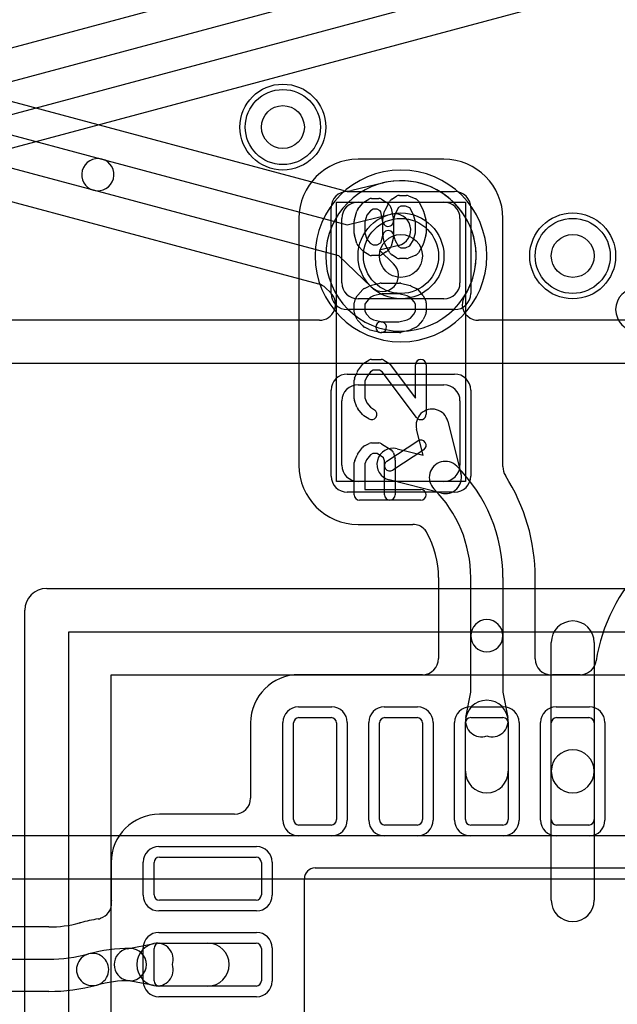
# Model space of a CAD drawing. Extents: x 0 to 20.5, y -0.5 to 20.
# Tile 5 of 17: x 8.2 to 11, y 6.5 to 11.1. Entities that reach past the tile are written whole.
import ezdxf

# ---------------------------------------------------------------- set-up
doc = ezdxf.new("R2010")
doc.units = 0
for name, color, linetype in [('Hole', 1, 'CONTINUOUS'), ('L1', 3, 'CONTINUOUS'), ('L2', 3, 'CONTINUOUS'), ('L3', 3, 'CONTINUOUS'), ('L4', 3, 'CONTINUOUS'), ('MetalMask-A', 176, 'CONTINUOUS'), ('PartsArea-A', 111, 'CONTINUOUS'), ('PartsSilk-A', 221, 'CONTINUOUS'), ('Resist-A', 2, 'CONTINUOUS'), ('Resist-B', 2, 'CONTINUOUS'), ('Silk-A', 140, 'CONTINUOUS')]:
    doc.layers.add(name, color=color, linetype=linetype)

msp = doc.modelspace()

# ---------------------------------------------------------------- linework, layer by layer
at = {"layer": 'Hole'}
for centre in [(9.45, 10.6), (10, 10), (10.8, 10)]:
    msp.add_circle(centre, 0.1, dxfattribs=at)
at = {"layer": 'L1'}
for p, q in [((12.88705, 12.2283), (6.23824, 10.44676)), ((6.27706, 10.30188), (12.92587, 12.08342)), ((12.96469, 11.93854), (6.31588, 10.157)), ((6.35473, 10.01207), (13.00352, 11.79361)), ((10.2, 10.45004), (9.8, 10.45004)), ((9.8, 10.25), (10.2, 10.25)), ((9.52496, 10.175), (9.52496, 9.025)), ((9.725, 9.875), (9.725, 10.175)), ((10.275, 10.175), (10.275, 9.875)), ((10.47504, 9.025), (10.47504, 10.175)), ((10.2, 9.8), (9.8, 9.8)), ((9.8, 9.4), (10.2, 9.4)), ((9.725, 9.025), (9.725, 9.325)), ((10.275, 9.325), (10.275, 9.025)), ((10.21818, 9.22999), (10.27955, 8.98651)), ((10.1034, 9.0716), (10.07272, 9.19333)), ((9.98167, 9.10228), (10.1034, 9.0716)), ((10.2, 8.95), (9.8, 8.95)), ((10.18849, 8.89545), (9.94501, 8.95682)), ((9.8, 8.74996), (10.05551, 8.74996)), ((10.17496, 8.50182), (10.17496, 8.12504)), ((10.325, 8.23129), (10.325, 8.50182)), ((10.475, 8.50182), (10.475, 8.23129)), ((10.62504, 8.124), (10.62504, 8.50182)), ((10.325, 7.96805), (10.325, 8.23129)), ((10.475, 8.23129), (10.475, 7.96805)), ((10.7, 7.6), (10.7, 8.2)), ((10.9, 8.2), (10.9, 7.6)), ((10.09996, 8.05004), (9.525, 8.05004)), ((10.835, 8.05004), (10.725, 8.05004)), ((10.30187, 7.85), (10.325, 7.96805)), ((10.475, 7.96805), (10.49813, 7.85)), ((9.525, 7.85), (9.675, 7.85)), ((9.925, 7.85), (10.075, 7.85)), ((10.325, 7.85), (10.475, 7.85)), ((10.725, 7.85), (10.875, 7.85)), ((9.29996, 7.825), (9.29996, 7.47504)), ((9.5, 7.375), (9.5, 7.825)), ((9.7, 7.825), (9.7, 7.375)), ((9.9, 7.375), (9.9, 7.825)), ((10.1, 7.825), (10.1, 7.375)), ((10.3, 7.6), (10.3, 7.83077)), ((10.3, 7.375), (10.3, 7.825)), ((10.5, 7.83077), (10.5, 7.6)), ((10.5, 7.825), (10.5, 7.375)), ((10.7, 7.375), (10.7, 7.825)), ((10.9, 7.825), (10.9, 7.375)), ((10.7, 7), (10.7, 7.6)), ((10.9, 7.6), (10.9, 7)), ((9.22496, 7.40004), (8.875, 7.40004)), ((9.675, 7.35), (9.525, 7.35)), ((10.075, 7.35), (9.925, 7.35)), ((10.475, 7.35), (10.325, 7.35)), ((10.875, 7.35), (10.725, 7.35)), ((8.875, 7.2), (9.325, 7.2)), ((8.64996, 7.175), (8.64996, 7.025)), ((8.85, 7.025), (8.85, 7.175)), ((9.35, 7.175), (9.35, 7.025)), ((9.60001, 7.14996), (14.39999, 7.14996)), ((9.55004, 6.12501), (9.55004, 7.09999)), ((9.325, 7), (8.875, 7)), ((8.35946, 6.87504), (7, 6.87504)), ((8.72481, 6.7736), (8.85, 6.79813)), ((8.86923, 6.8), (9.1, 6.8)), ((8.875, 6.8), (9.325, 6.8)), ((8.85, 6.625), (8.85, 6.775)), ((9.35, 6.775), (9.35, 6.625)), ((7, 6.725), (8.35946, 6.725)), ((8.85, 6.60187), (8.72481, 6.6264)), ((8.35946, 6.575), (7, 6.575)), ((9.1, 6.6), (8.86923, 6.6)), ((9.325, 6.6), (8.875, 6.6))]:
    msp.add_line(p, q, dxfattribs=at)
for centre in [(9.45, 10.6), (10, 10), (10.8, 10)]:
    msp.add_circle(centre, 0.2, dxfattribs=at)
for centre, radius, start, end in [((9.8, 10.175), 0.27504, 90, 180), ((10.2, 10.175), 0.27504, 0, 90), ((9.8, 10.175), 0.075, 90, 180), ((10.2, 10.175), 0.075, 0, 90), ((9.8, 9.875), 0.075, 180, -90), ((10.2, 9.875), 0.075, -90, 0), ((11.1, 9.75), 0.1, 90, -90), ((9.8, 9.325), 0.075, 90, 180), ((10.2, 9.325), 0.075, 0, 90), ((10.14545, 9.21166), 0.075, 14.14555, -165.85307), ((9.96334, 9.02955), 0.075, 75.85444, -104.14693), ((10.20682, 8.96818), 0.075, 44.9892, -135), ((9.8, 9.025), 0.27504, 180, -90), ((9.8, 9.025), 0.075, 180, -90), ((10.2, 9.025), 0.075, -90, 0), ((9.74048, 8.50182), 0.73452, 0, 45), ((10.54992, 9.01709), 0.07497, 178.70065, -147.51826), ((10.2, 9.025), 0.27504, -1.29376, 0), ((10.20682, 8.96818), 0.075, -104.14556, 14.14555), ((9.74048, 8.50182), 0.88456, 0, 32.47969), ((9.74048, 8.50182), 0.58452, 0, 45.00139), ((10.05551, 8.67495), 0.07501, 45, 90), ((10.05554, 8.67498), 0.07497, 28.79405, 45), ((9.74048, 8.50181), 0.43448, 0.00132, 28.79485), ((11.7, 7.99289), 0.80004, 134.99949, 171.31406), ((10.4, 8.23129), 0.075, 0, 180), ((10.8, 8.2), 0.1, 0, 180), ((10.4, 8.23129), 0.075, 180, 0), ((10.09996, 8.12504), 0.075, -90, 0), ((10.70004, 8.124), 0.075, 180, -90), ((10.835, 8.12504), 0.075, -90, -18.43736), ((10.83503, 8.12503), 0.07497, -18.43737, -8.68457), ((9.525, 7.825), 0.22504, 90, 180), ((10.70004, 8.12397), 0.07497, -90, -85.22557), ((10.725, 7.825), 0.22504, 90, 94.77168), ((10.4, 7.83077), 0.1, 0, 180), ((9.525, 7.825), 0.025, 90, 180), ((9.675, 7.825), 0.025, 0, 90), ((9.925, 7.825), 0.025, 90, 180), ((10.075, 7.825), 0.025, 0, 90), ((10.325, 7.825), 0.025, 90, 180), ((10.37547, 7.83558), 0.075, 168.9148, -70.91039), ((10.42453, 7.83558), 0.075, -109.08961, 11.0862), ((10.475, 7.825), 0.025, 0, 90), ((10.725, 7.825), 0.025, 90, 180), ((10.875, 7.825), 0.025, 0, 90), ((10.8, 7.6), 0.1, 0, 180), ((10.4, 7.6), 0.1, 180, 0), ((10.8, 7.6), 0.1, 180, 0), ((9.22496, 7.47504), 0.075, -90, 0), ((8.875, 7.175), 0.22504, 90, 180), ((9.525, 7.375), 0.025, 180, -90), ((9.675, 7.375), 0.025, -90, 0), ((9.925, 7.375), 0.025, 180, -90), ((10.075, 7.375), 0.025, -90, 0), ((10.325, 7.375), 0.025, 180, -90), ((10.475, 7.375), 0.025, -90, 0), ((10.725, 7.375), 0.025, 180, -90), ((10.875, 7.375), 0.025, -90, 0), ((8.875, 7.175), 0.025, 90, 180), ((9.325, 7.175), 0.025, 0, 90), ((9.60001, 7.09999), 0.04997, 90, 180), ((8.875, 7.025), 0.22504, 180, -172.63972), ((8.875, 7.025), 0.025, 180, -90), ((9.325, 7.025), 0.025, -90, 0), ((8.57743, 6.98656), 0.075, -71.56264, 0), ((8.57746, 6.98657), 0.07497, -0.00764, 7.35727), ((10.8, 7), 0.1, 180, 0), ((8.35946, 7.43953), 0.56449, -90, -75.23851), ((8.48473, 6.96631), 0.07497, -75.6672, -74.56793), ((8.56381, 6.6769), 0.22505, 104.52962, 105.23301), ((8.48854, 6.96732), 0.07497, -75.46883, -75.1444), ((8.73923, 6.02227), 0.90277, 99.54955, 104.85656), ((8.57744, 6.98653), 0.07497, -80.77389, -71.56263), ((8.86923, 6.7), 0.1, 90, -90), ((8.875, 6.775), 0.025, 90, 180), ((8.86442, 6.72453), 0.075, -19.0896, 101.08621), ((9.1, 6.7), 0.1, -90, 90), ((9.325, 6.775), 0.025, 0, 90), ((8.35945, 7.43953), 0.71453, -89.9992, -74.99947), ((8.56381, 6.6769), 0.075, 104.99785, -74.99921), ((8.5638, 6.67691), 0.075, -75.00215, 105.00027), ((8.73923, 6.02227), 0.75273, 90, 105.0007), ((8.73923, 6.7), 0.075, 101.0852, -101.0852), ((8.73923, 6.7), 0.075, -90, 90), ((8.86442, 6.67547), 0.075, -101.0852, 19.0896), ((8.35945, 7.43953), 0.86453, -89.99934, -74.99973), ((8.73923, 6.02227), 0.60273, 90, 105.00116), ((8.875, 6.625), 0.025, 180, -90), ((9.325, 6.625), 0.025, -90, 0)]:
    msp.add_arc(centre, radius, start, end, dxfattribs=at)
at = {"layer": 'L2'}
for centre in [(9.45, 10.6), (10.8, 10)]:
    msp.add_circle(centre, 0.2, dxfattribs=at)
for start, end in [(90, -90), (-90, 90)]:
    msp.add_arc((10, 10), 0.40004, start, end, dxfattribs=at)
at = {"layer": 'L3'}
for p, q in [((9.73114, 10.30502), (7.48532, 10.90678)), ((7.44648, 10.76186), (8.60738, 10.45079)), ((8.56856, 10.30591), (7.40766, 10.61697)), ((7.36883, 10.47204), (9.61638, 9.86981)), ((8.60738, 10.45079), (9.74972, 10.1447)), ((9.91378, 10.33927), (9.7708, 10.30432)), ((9.71089, 9.99982), (8.56856, 10.30591)), ((9.74972, 10.1447), (9.9525, 10.19427)), ((9.98812, 10.04857), (9.89955, 10.02692)), ((9.86173, 9.8555), (9.71089, 9.99982)), ((9.89955, 10.02692), (9.96543, 9.96388)), ((9.64881, 9.85156), (9.6722, 9.82918)), ((9.62037, 9.70004), (7, 9.70004)), ((14.2, 9.70004), (10.36063, 9.70004)), ((7, 9.5), (14.2, 9.5)), ((14.2, 7.3), (6.71209, 7.3)), ((5, 7.09996), (14.2, 7.09996))]:
    msp.add_line(p, q, dxfattribs=at)
for centre in [(9.45, 10.6), (10, 10), (10.8, 10)]:
    msp.add_circle(centre, 0.2, dxfattribs=at)
for centre, radius, start, end in [((8.58797, 10.37835), 0.075, 75.00018, -104.99991), ((8.58797, 10.37835), 0.075, -104.99982, 75.0001), ((9.89678, 10.41229), 0.07497, -76.89426, -76.26588), ((9.89681, 10.41229), 0.07497, -76.28815, -75.95078), ((10.00001, 10), 0.35004, -31.95698, 104.05371), ((9.75147, 10.37718), 0.07497, -105.73439, -104.35691), ((9.75228, 10.37697), 0.07497, -104.9964, -75.69871), ((9.97031, 10.12142), 0.075, -76.26208, 103.73632), ((9.91358, 9.90969), 0.075, -133.73585, 46.26371), ((9.59698, 9.79739), 0.07497, 46.26463, 75.0036), ((9.62037, 9.77501), 0.07497, -90, 46.26463), ((10.36061, 9.77505), 0.07497, 148.04403, 161.56263), ((10.36064, 9.77504), 0.075, 161.56264, -108.43736), ((10.36063, 9.77501), 0.07497, -108.43737, -90)]:
    msp.add_arc(centre, radius, start, end, dxfattribs=at)
at = {"layer": 'L4'}
for centre in [(9.45, 10.6), (10, 10), (10.8, 10)]:
    msp.add_circle(centre, 0.2, dxfattribs=at)
for centre, radius, start, end in [((9.85, 6.2), 7.02504, 0, 90), ((9.85, 6.2), 6.875, 0, 90), ((9.85, 6.2), 6.725, 0, 90), ((9.85, 6.2), 6.575, 0, 90), ((9.85, 6.2), 6.425, 0, 90), ((9.85, 6.2), 6.27496, 0, 90), ((10, 10), 0.35004, 90, -90), ((10, 10), 0.35004, -90, 90)]:
    msp.add_arc(centre, radius, start, end, dxfattribs=at)
at = {"layer": 'MetalMask-A'}
for p, q in [((9.8, 10.25), (10.2, 10.25)), ((9.725, 9.875), (9.725, 10.175)), ((10.275, 10.175), (10.275, 9.875)), ((10.2, 9.8), (9.8, 9.8)), ((9.8, 9.4), (10.2, 9.4)), ((9.725, 9.025), (9.725, 9.325)), ((10.275, 9.325), (10.275, 9.025)), ((10.2, 8.95), (9.8, 8.95)), ((9.525, 7.85), (9.675, 7.85)), ((9.925, 7.85), (10.075, 7.85)), ((10.325, 7.85), (10.475, 7.85)), ((10.725, 7.85), (10.875, 7.85)), ((9.5, 7.375), (9.5, 7.825)), ((9.7, 7.825), (9.7, 7.375)), ((9.9, 7.375), (9.9, 7.825)), ((10.1, 7.825), (10.1, 7.375)), ((10.3, 7.375), (10.3, 7.825)), ((10.5, 7.825), (10.5, 7.375)), ((10.7, 7.375), (10.7, 7.825)), ((10.9, 7.825), (10.9, 7.375)), ((9.675, 7.35), (9.525, 7.35)), ((10.075, 7.35), (9.925, 7.35)), ((10.475, 7.35), (10.325, 7.35)), ((10.875, 7.35), (10.725, 7.35)), ((8.875, 7.2), (9.325, 7.2)), ((8.85, 7.025), (8.85, 7.175)), ((9.35, 7.175), (9.35, 7.025)), ((9.325, 7), (8.875, 7)), ((8.875, 6.8), (9.325, 6.8)), ((8.85, 6.625), (8.85, 6.775)), ((9.35, 6.775), (9.35, 6.625)), ((9.325, 6.6), (8.875, 6.6))]:
    msp.add_line(p, q, dxfattribs=at)
for centre, radius, start, end in [((9.8, 10.175), 0.075, 90, 180), ((10.2, 10.175), 0.075, 0, 90), ((9.8, 9.875), 0.075, 180, -90), ((10.2, 9.875), 0.075, -90, 0), ((9.8, 9.325), 0.075, 90, 180), ((10.2, 9.325), 0.075, 0, 90), ((9.8, 9.025), 0.075, 180, -90), ((10.2, 9.025), 0.075, -90, 0), ((9.525, 7.825), 0.025, 90, 180), ((9.675, 7.825), 0.025, 0, 90), ((9.925, 7.825), 0.025, 90, 180), ((10.075, 7.825), 0.025, 0, 90), ((10.325, 7.825), 0.025, 90, 180), ((10.475, 7.825), 0.025, 0, 90), ((10.725, 7.825), 0.025, 90, 180), ((10.875, 7.825), 0.025, 0, 90), ((9.525, 7.375), 0.025, 180, -90), ((9.675, 7.375), 0.025, -90, 0), ((9.925, 7.375), 0.025, 180, -90), ((10.075, 7.375), 0.025, -90, 0), ((10.325, 7.375), 0.025, 180, -90), ((10.475, 7.375), 0.025, -90, 0), ((10.725, 7.375), 0.025, 180, -90), ((10.875, 7.375), 0.025, -90, 0), ((8.875, 7.175), 0.025, 90, 180), ((9.325, 7.175), 0.025, 0, 90), ((8.875, 7.025), 0.025, 180, -90), ((9.325, 7.025), 0.025, -90, 0), ((8.875, 6.775), 0.025, 90, 180), ((9.325, 6.775), 0.025, 0, 90), ((8.875, 6.625), 0.025, 180, -90), ((9.325, 6.625), 0.025, -90, 0)]:
    msp.add_arc(centre, radius, start, end, dxfattribs=at)
at = {"layer": 'PartsArea-A'}
for p, q in [((9.7, 8.95), (9.7, 10.25)), ((9.7, 10.25), (10.3, 10.25)), ((10.3, 10.25), (10.3, 8.95)), ((10.3, 8.95), (9.7, 8.95)), ((8.65, 1.35), (8.65, 8.05)), ((8.65, 8.05), (15.35, 8.05))]:
    msp.add_line(p, q, dxfattribs=at)
at = {"layer": 'PartsSilk-A'}
for p, q in [((9.95713, 10.26426), (9.97935, 10.27814)), ((9.99259, 10.28194), (10.02593, 10.28194)), ((10.03554, 10.28002), (10.06887, 10.26614)), ((9.799, 10.21701), (9.82122, 10.24479)), ((9.82749, 10.25037), (9.84971, 10.26426)), ((9.86296, 10.26806), (9.8963, 10.26806)), ((9.90955, 10.26426), (9.93177, 10.25037)), ((9.92609, 10.21315), (9.94831, 10.25482)), ((9.9362, 10.24685), (9.94731, 10.23574)), ((9.98928, 10.2254), (9.97156, 10.19217)), ((9.99976, 10.23194), (9.98928, 10.2254)), ((10.02093, 10.23194), (9.99976, 10.23194)), ((10.0414, 10.22342), (10.02093, 10.23194)), ((10.08132, 10.25482), (10.10354, 10.21315)), ((9.78337, 10.16937), (9.79448, 10.20826)), ((9.84118, 10.1897), (9.83241, 10.159)), ((9.8576, 10.21023), (9.84118, 10.1897)), ((9.87013, 10.21806), (9.8576, 10.21023)), ((9.88913, 10.21806), (9.87013, 10.21806)), ((9.90285, 10.20948), (9.88913, 10.21806)), ((9.9066, 10.20574), (9.90285, 10.20948)), ((9.91623, 10.1576), (9.9066, 10.20574)), ((9.91658, 10.18005), (9.92399, 10.20783)), ((9.95414, 10.22296), (9.96525, 10.1674)), ((9.97156, 10.19217), (9.96574, 10.17033)), ((10.05817, 10.19197), (10.0414, 10.22342)), ((10.06759, 10.159), (10.05817, 10.19197)), ((10.10552, 10.20826), (10.11663, 10.16937)), ((9.78241, 10.10417), (9.78241, 10.1625)), ((9.83241, 10.159), (9.83241, 10.10767)), ((9.91574, 10.09634), (9.91574, 10.17361)), ((9.96574, 10.17033), (9.96574, 10.09306)), ((10.06759, 10.10767), (10.06759, 10.159)), ((10.11759, 10.1625), (10.11759, 10.10417)), ((9.79448, 10.05841), (9.78337, 10.0973)), ((9.83241, 10.10767), (9.84099, 10.07763)), ((9.9072, 10.06432), (9.91574, 10.09634)), ((9.9649, 10.0995), (9.97147, 10.07486)), ((10.05827, 10.07506), (10.06759, 10.10767)), ((10.11663, 10.0973), (10.10552, 10.05841)), ((9.82205, 10.02367), (9.79983, 10.04867)), ((9.84099, 10.07763), (9.85704, 10.05957)), ((9.85704, 10.05957), (9.87013, 10.05139)), ((9.87013, 10.05139), (9.88913, 10.05139)), ((9.88913, 10.05139), (9.90285, 10.05997)), ((9.90285, 10.05997), (9.9072, 10.06432)), ((9.92399, 10.05884), (9.91658, 10.08662)), ((9.94866, 10.01399), (9.92644, 10.05288)), ((9.9649, 10.08662), (9.95379, 10.04495)), ((9.97147, 10.07486), (9.98896, 10.04425)), ((9.98896, 10.04425), (9.99976, 10.0375)), ((10.02093, 10.0375), (10.04178, 10.04619)), ((10.04178, 10.04619), (10.05827, 10.07506)), ((10.10319, 10.05288), (10.08097, 10.01399)), ((9.84971, 10.00519), (9.82749, 10.01908)), ((9.8963, 10.00139), (9.86296, 10.00139)), ((9.93177, 10.01908), (9.90955, 10.00519)), ((9.94731, 10.03371), (9.9362, 10.0226)), ((9.97934, 9.9913), (9.95712, 10.00519)), ((9.99976, 10.0375), (10.02093, 10.0375)), ((10.06888, 10.00331), (10.03555, 9.98942)), ((10.02593, 9.9875), (9.99259, 9.9875)), ((9.82956, 9.84875), (9.85178, 9.85986)), ((9.8569, 9.86175), (9.90135, 9.87286)), ((9.90741, 9.87361), (9.99259, 9.87361)), ((9.99865, 9.87286), (10.0431, 9.86175)), ((10.04822, 9.85986), (10.07044, 9.84875)), ((9.7857, 9.79434), (9.79681, 9.81379)), ((9.79983, 9.818), (9.82205, 9.843)), ((9.87169, 9.81391), (9.85623, 9.80618)), ((9.91049, 9.82361), (9.87169, 9.81391)), ((9.98951, 9.82361), (9.91049, 9.82361)), ((10.02831, 9.81391), (9.98951, 9.82361)), ((10.04377, 9.80618), (10.02831, 9.81391)), ((10.07795, 9.843), (10.10017, 9.818)), ((10.10319, 9.81379), (10.1143, 9.79434)), ((9.78241, 9.7375), (9.78241, 9.78194)), ((9.83894, 9.78673), (9.83241, 9.7753)), ((9.83241, 9.7753), (9.83241, 9.7434)), ((9.85623, 9.80618), (9.83894, 9.78673)), ((10.06106, 9.78673), (10.04377, 9.80618)), ((10.06759, 9.7753), (10.06106, 9.78673)), ((10.06759, 9.7434), (10.06759, 9.7753)), ((10.11759, 9.78194), (10.11759, 9.7375)), ((9.79616, 9.7041), (9.78505, 9.72632)), ((9.83241, 9.7434), (9.8394, 9.72942)), ((9.8394, 9.72942), (9.85623, 9.71049)), ((10.04377, 9.71049), (10.0606, 9.72942)), ((10.0606, 9.72942), (10.06759, 9.7434)), ((10.11495, 9.72632), (10.10384, 9.7041)), ((9.82205, 9.67367), (9.79983, 9.69867)), ((9.85623, 9.71049), (9.87169, 9.70276)), ((9.87169, 9.70276), (9.91347, 9.69231)), ((9.90741, 9.69306), (9.98951, 9.69306)), ((9.98951, 9.69306), (10.02831, 9.70276)), ((10.02831, 9.70276), (10.04377, 9.71049)), ((10.10017, 9.69867), (10.07795, 9.67367)), ((9.85178, 9.65681), (9.82956, 9.66792)), ((9.90135, 9.64381), (9.8569, 9.65492)), ((9.99259, 9.64306), (9.90741, 9.64306)), ((10.0431, 9.65492), (9.99865, 9.64381)), ((10.07044, 9.66792), (10.04822, 9.65681)), ((9.7983, 9.46331), (9.82052, 9.49387)), ((9.82749, 9.50037), (9.84971, 9.51426)), ((9.86296, 9.51806), (9.90741, 9.51806)), ((9.92066, 9.51426), (9.94288, 9.50037)), ((9.94961, 9.4942), (10.06759, 9.33733)), ((10.06759, 9.33733), (10.06759, 9.49306)), ((10.11759, 9.49306), (10.11759, 9.2625)), ((9.7842, 9.43011), (9.79531, 9.45789)), ((9.85811, 9.46054), (9.84057, 9.43643)), ((9.87013, 9.46806), (9.85811, 9.46054)), ((9.90024, 9.46806), (9.87013, 9.46806)), ((9.91244, 9.46043), (9.90024, 9.46806)), ((10.07261, 9.24747), (9.91244, 9.46043)), ((9.78241, 9.33472), (9.78241, 9.42083)), ((9.84057, 9.43643), (9.83241, 9.41602)), ((9.83241, 9.41602), (9.83241, 9.33912)), ((9.79503, 9.29563), (9.78392, 9.32618)), ((9.83241, 9.33912), (9.84061, 9.31658)), ((9.84061, 9.31658), (9.8576, 9.29533)), ((9.82122, 9.26077), (9.799, 9.28855)), ((9.8576, 9.29533), (9.87621, 9.2837)), ((9.84971, 9.2413), (9.82749, 9.25519)), ((9.82956, 9.11542), (9.85178, 9.12653)), ((9.86296, 9.12917), (9.8963, 9.12917)), ((9.90955, 9.12537), (9.95399, 9.09759)), ((9.93447, 9.04453), (10.07891, 9.13898)), ((9.7983, 9.0772), (9.82052, 9.10776)), ((9.86886, 9.07917), (9.85737, 9.07343)), ((9.88913, 9.07917), (9.86886, 9.07917)), ((9.91913, 9.06042), (9.88913, 9.07917)), ((10.10627, 9.09714), (9.96183, 9.00269)), ((9.9649, 9.08283), (9.97231, 9.05505)), ((9.78241, 8.8875), (9.78241, 9.0375)), ((9.78456, 9.04765), (9.79567, 9.07265)), ((9.84029, 9.04993), (9.83241, 9.0322)), ((9.85737, 9.07343), (9.84029, 9.04993)), ((9.92315, 9.04533), (9.91913, 9.06042)), ((9.92315, 8.8875), (9.92315, 9.04533)), ((9.97315, 9.04861), (9.97315, 8.8875)), ((9.83241, 9.0322), (9.83241, 8.9125)), ((9.83241, 8.9125), (10.09259, 8.9125)), ((10.09259, 8.8625), (9.80741, 8.8625)), ((8.35, 8.4516), (15.65, 8.4516)), ((8.2484, 1.05), (8.2484, 8.35)), ((15.5484, 8.2484), (8.4516, 8.2484)), ((8.4516, 8.2484), (8.4516, 1.05))]:
    msp.add_line(p, q, dxfattribs=at)
for centre, radius, start, end in [((9.99259, 10.25694), 0.025, 90, 121.99147), ((10.02593, 10.25694), 0.025, 67.39424, 90), ((9.84074, 10.22917), 0.025, 122.00538, 141.33303), ((9.86296, 10.24306), 0.025, 90, 122.00538), ((9.8963, 10.24306), 0.025, 57.99462, 90), ((9.91852, 10.22917), 0.025, 45, 57.99462), ((9.92963, 10.21806), 0.025, 11.30544, 45), ((9.97037, 10.24306), 0.025, 121.98594, 151.93179), ((10.05926, 10.24306), 0.025, 28.0617, 67.39112), ((9.81852, 10.20139), 0.025, 141.33303, 164.05146), ((9.94074, 10.17361), 0.025, 165.07449, 180), ((9.94815, 10.20139), 0.025, 151.9383, 165.06473), ((10.08148, 10.20139), 0.025, 15.94854, 28.0682), ((9.80741, 10.1625), 0.025, 164.05146, 180), ((9.94074, 10.1625), 0.025, -168.69456, 11.30795), ((10.09259, 10.1625), 0.025, 0, 15.94345), ((9.80741, 10.10417), 0.025, 180, -164.05146), ((9.94074, 10.09306), 0.025, 14.92551, -165.06473), ((9.94074, 10.09306), 0.025, -14.92551, 0), ((10.09259, 10.10417), 0.025, -15.94854, 0), ((9.81852, 10.06528), 0.025, -164.05146, -138.37217), ((9.94815, 10.06528), 0.025, -165.07449, -150.25829), ((9.92963, 10.05139), 0.025, -45, -14.92551), ((10.08148, 10.06528), 0.025, -29.73351, -15.94345), ((9.84074, 10.04028), 0.025, -138.37217, -122.00538), ((9.86296, 10.02639), 0.025, -122.00538, -90), ((9.8963, 10.02639), 0.025, -90, -57.99462), ((9.91852, 10.04028), 0.025, -57.99462, -45), ((9.97037, 10.02639), 0.025, -150.26649, -122.01002), ((10.05926, 10.02639), 0.025, -67.37309, -29.74171), ((9.99259, 10.0125), 0.025, -122.00538, -90), ((10.02593, 10.0125), 0.025, -90, -67.37647), ((9.86296, 9.8375), 0.025, 104.03068, 116.56505), ((9.90741, 9.84861), 0.025, 90, 104.03068), ((9.99259, 9.84861), 0.025, 75.96932, 90), ((10.03704, 9.8375), 0.025, 63.43495, 75.96932), ((9.81852, 9.80139), 0.025, 138.37217, 150.26649), ((9.84074, 9.82639), 0.025, 116.56505, 138.37217), ((10.05926, 9.82639), 0.025, 41.62783, 63.43495), ((10.08148, 9.80139), 0.025, 29.73351, 41.62783), ((9.80741, 9.78194), 0.025, 150.26649, 180), ((10.09259, 9.78194), 0.025, 0, 29.73351), ((9.80741, 9.7375), 0.025, 180, -153.43495), ((10.09259, 9.7375), 0.025, -26.56505, 0), ((9.81852, 9.71528), 0.025, -153.43495, -138.37217), ((9.90741, 9.66806), 0.025, 90, -90), ((9.90741, 9.66806), 0.025, -104.03068, 75.96679), ((10.08148, 9.71528), 0.025, -41.62783, -26.56505), ((9.84074, 9.69028), 0.025, -138.37217, -116.56505), ((9.86296, 9.67917), 0.025, -116.56505, -104.03068), ((9.99259, 9.66806), 0.025, -90, -75.96932), ((10.03704, 9.67917), 0.025, -75.96932, -63.43495), ((10.05926, 9.69028), 0.025, -63.43495, -41.62783), ((9.84074, 9.47917), 0.025, 122.00538, 143.97932), ((9.86296, 9.49306), 0.025, 90, 122.01002), ((9.90741, 9.49306), 0.025, 57.99462, 90), ((9.92963, 9.47917), 0.025, 36.9524, 57.98998), ((10.09259, 9.49306), 0.025, 0, 180), ((9.81852, 9.44861), 0.025, 143.98274, 158.20215), ((9.80741, 9.42083), 0.025, 158.2071, 180), ((9.80741, 9.33472), 0.025, 180, -160.01539), ((9.81852, 9.30417), 0.025, -160.02081, -141.34522), ((9.86296, 9.2625), 0.025, -122.00538, 57.98998), ((10.09259, 9.2625), 0.025, -143.0476, 0), ((9.84074, 9.27639), 0.025, -141.33303, -122.01002), ((9.86296, 9.10417), 0.025, 90, 116.56505), ((9.8963, 9.10417), 0.025, 57.99462, 90), ((10.09259, 9.11806), 0.025, -56.81854, 123.18086), ((9.84074, 9.09306), 0.025, 116.56505, 143.97932), ((9.94074, 9.07639), 0.025, 14.92551, 57.98998), ((9.80741, 9.0375), 0.025, 156.04915, 180), ((9.81852, 9.0625), 0.025, 143.98274, 156.03964), ((9.94815, 9.02361), 0.025, 123.18146, -56.81914), ((9.94815, 9.04861), 0.025, 0, 14.93527), ((10.09259, 8.8875), 0.025, -90, 90), ((9.80741, 8.8875), 0.025, 180, -90), ((9.94815, 8.8875), 0.025, 180, 0), ((8.35, 8.35), 0.1016, 90, 180)]:
    msp.add_arc(centre, radius, start, end, dxfattribs=at)
at = {"layer": 'Resist-A'}
for p, q in [((9.75, 10.3), (10.25, 10.3)), ((9.675, 9.825), (9.675, 10.225)), ((10.325, 10.225), (10.325, 9.825)), ((10.25, 9.75), (9.75, 9.75)), ((9.75, 9.45), (10.25, 9.45)), ((9.675, 8.975), (9.675, 9.375)), ((10.325, 9.375), (10.325, 8.975)), ((10.25, 8.9), (9.75, 8.9)), ((9.5225, 7.9), (9.6775, 7.9)), ((9.9225, 7.9), (10.0775, 7.9)), ((10.3225, 7.9), (10.4775, 7.9)), ((10.7225, 7.9), (10.8775, 7.9)), ((9.45, 7.3725), (9.45, 7.8275)), ((9.75, 7.8275), (9.75, 7.3725)), ((9.85, 7.3725), (9.85, 7.8275)), ((10.15, 7.8275), (10.15, 7.3725)), ((10.25, 7.3725), (10.25, 7.8275)), ((10.55, 7.8275), (10.55, 7.3725)), ((10.65, 7.3725), (10.65, 7.8275)), ((10.95, 7.8275), (10.95, 7.3725)), ((9.6775, 7.3), (9.5225, 7.3)), ((10.0775, 7.3), (9.9225, 7.3)), ((10.4775, 7.3), (10.3225, 7.3)), ((10.8775, 7.3), (10.7225, 7.3)), ((8.8725, 7.25), (9.3275, 7.25)), ((8.8, 7.0225), (8.8, 7.1775)), ((9.4, 7.1775), (9.4, 7.0225)), ((9.3275, 6.95), (8.8725, 6.95)), ((8.8725, 6.85), (9.3275, 6.85)), ((8.8, 6.6225), (8.8, 6.7775)), ((9.4, 6.7775), (9.4, 6.6225)), ((9.3275, 6.55), (8.8725, 6.55))]:
    msp.add_line(p, q, dxfattribs=at)
for centre in [(9.45, 10.6), (10, 10), (10.8, 10)]:
    msp.add_circle(centre, 0.175, dxfattribs=at)
for centre, radius, start, end in [((9.75, 10.225), 0.075, 90, 180), ((10.25, 10.225), 0.075, 0, 90), ((9.75, 9.825), 0.075, 180, -90), ((10.25, 9.825), 0.075, -90, 0), ((9.75, 9.375), 0.075, 90, 180), ((10.25, 9.375), 0.075, 0, 90), ((9.75, 8.975), 0.075, 180, -90), ((10.25, 8.975), 0.075, -90, 0), ((9.5225, 7.8275), 0.0725, 90, 180), ((9.6775, 7.8275), 0.0725, 0, 90), ((9.9225, 7.8275), 0.0725, 90, 180), ((10.0775, 7.8275), 0.0725, 0, 90), ((10.3225, 7.8275), 0.0725, 90, 180), ((10.4775, 7.8275), 0.0725, 0, 90), ((10.7225, 7.8275), 0.0725, 90, 180), ((10.8775, 7.8275), 0.0725, 0, 90), ((9.5225, 7.3725), 0.0725, 180, -90), ((9.6775, 7.3725), 0.0725, -90, 0), ((9.9225, 7.3725), 0.0725, 180, -90), ((10.0775, 7.3725), 0.0725, -90, 0), ((10.3225, 7.3725), 0.0725, 180, -90), ((10.4775, 7.3725), 0.0725, -90, 0), ((10.7225, 7.3725), 0.0725, 180, -90), ((10.8775, 7.3725), 0.0725, -90, 0), ((8.8725, 7.1775), 0.0725, 90, 180), ((9.3275, 7.1775), 0.0725, 0, 90), ((8.8725, 7.0225), 0.0725, 180, -90), ((9.3275, 7.0225), 0.0725, -90, 0), ((8.8725, 6.7775), 0.0725, 90, 180), ((9.3275, 6.7775), 0.0725, 0, 90), ((8.8725, 6.6225), 0.0725, 180, -90), ((9.3275, 6.6225), 0.0725, -90, 0)]:
    msp.add_arc(centre, radius, start, end, dxfattribs=at)
at = {"layer": 'Resist-B'}
for centre in [(9.45, 10.6), (10, 10), (10.8, 10)]:
    msp.add_circle(centre, 0.175, dxfattribs=at)
at = {"layer": 'Silk-A'}
for p, q in [((8.35, 8.4516), (11.78692, 8.4516)), ((8.2484, 5.27327), (8.2484, 8.35)), ((11.78692, 8.2484), (8.4516, 8.2484)), ((8.4516, 8.2484), (8.4516, 5.27327))]:
    msp.add_line(p, q, dxfattribs=at)
msp.add_arc((8.35, 8.35), 0.1016, 90, 180, dxfattribs=at)

doc.saveas('drawing.dxf')
